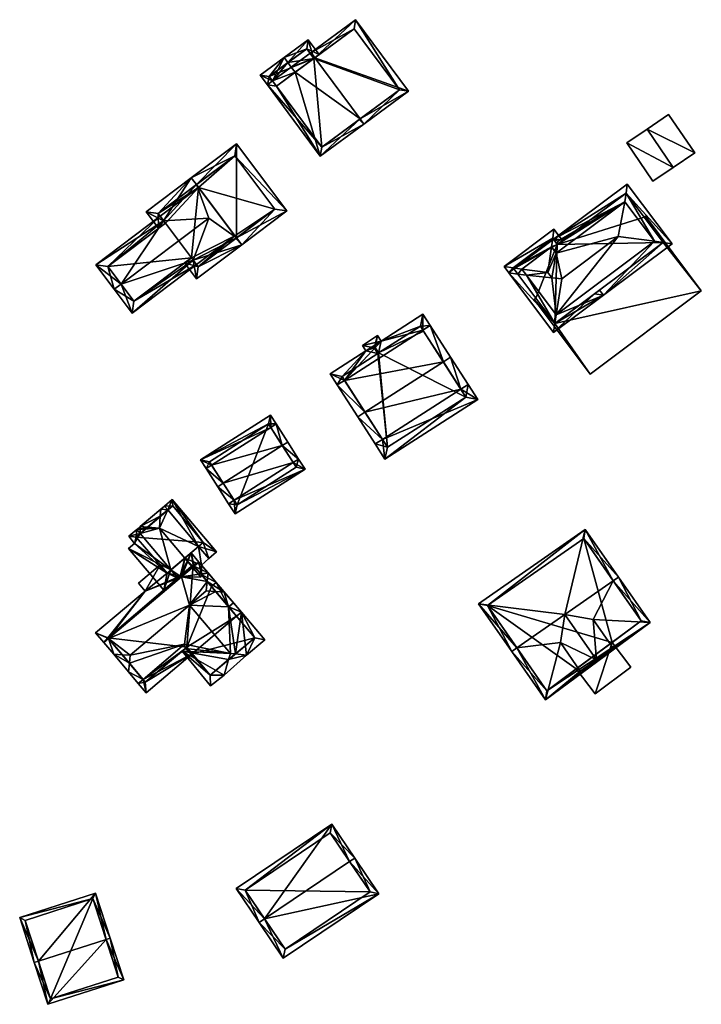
# Model space of a CAD drawing. Header units: inches. Extents: x 2523744 to 2528136, y 1148995 to 1152010.
# Tile 3 of 256: x 2524123 to 2524202, y 1149006 to 1149121. Entities that reach past the tile are written whole.
import ezdxf

# ---------------------------------------------------------------- set-up
doc = ezdxf.new("R2010")
doc.units = ezdxf.units.IN
doc.header["$MEASUREMENT"] = 0
doc.layers.add('Gebaeude Einzelhaus', color=10, linetype='Continuous')
doc.layers.add('Offenes Gebaeude', color=10, linetype='Continuous')

msp = doc.modelspace()

# ---------------------------------------------------------------- meshes
at = {"layer": 'Gebaeude Einzelhaus'}
mesh = msp.add_polyface(dxfattribs=at)
corners = [(2524157.36, 1149116.207, 429.92), (2524156.914, 1149116.81, 429.92), (2524154.619, 1149115.114, 427.992), (2524155.065, 1149114.51, 427.992), (2524157.998, 1149104.719, 425.654), (2524152.885, 1149112.899, 426.161), (2524162.631, 1149109.075, 429.92), (2524151.836, 1149113.056, 425.654), (2524152.439, 1149113.503, 426.161), (2524163.076, 1149108.473, 429.92), (2524168.261, 1149112.304, 425.772), (2524162.099, 1149120.643, 425.772), (2524167.213, 1149112.461, 426.254), (2524161.941, 1149119.594, 426.255), (2524162.534, 1149109.003, 429.838), (2524158.155, 1149105.769, 426.161), (2524167.213, 1149112.461, 417.513), (2524158.155, 1149105.769, 417.513), (2524161.941, 1149119.594, 417.513), (2524157.246, 1149116.123, 426.16), (2524157.246, 1149116.123, 417.513), (2524152.885, 1149112.899, 417.513)]
mesh.append_faces([[corners[k] for k in face] for face in [(5, 7, 8), (5, 15, 7), (7, 15, 4), (4, 15, 9), (9, 15, 14), (0, 2, 1), (0, 3, 2), (14, 6, 9), (1, 13, 0), (12, 9, 6), (12, 10, 9), (1, 11, 13), (13, 11, 12), (12, 11, 10), (0, 11, 1), (6, 10, 0), (0, 10, 11), (6, 9, 10), (6, 4, 9), (4, 5, 7), (7, 5, 8), (0, 3, 6), (6, 3, 4), (4, 3, 5), (0, 2, 3), (0, 1, 2)]], dxfattribs={"color": 13})
mesh.append_faces([[corners[k] for k in face] for face in [(16, 20, 18), (16, 17, 20), (20, 17, 21), (21, 17, 5), (5, 17, 15), (19, 18, 20), (19, 13, 18), (3, 0, 19), (19, 0, 13), (13, 12, 18), (18, 12, 16), (12, 15, 16), (16, 15, 17), (12, 14, 15), (6, 14, 12)]], dxfattribs={"color": 41})
mesh = msp.add_polyface(dxfattribs=at)
corners = [(2524157.246, 1149116.123, 426.16), (2524157.848, 1149116.568, 425.654), (2524156.565, 1149118.305, 425.654), (2524154.227, 1149115.644, 427.992), (2524153.781, 1149116.248, 427.992), (2524154.619, 1149115.114, 427.992), (2524155.065, 1149114.51, 427.992), (2524152.439, 1149113.503, 426.161), (2524150.998, 1149114.19, 425.654), (2524151.836, 1149113.056, 425.654), (2524152.885, 1149112.899, 426.161), (2524156.408, 1149117.256, 426.16), (2524152.048, 1149114.033, 426.161), (2524156.408, 1149117.256, 417.513), (2524157.246, 1149116.123, 417.513), (2524152.048, 1149114.033, 417.513), (2524152.885, 1149112.899, 417.513)]
mesh.append_faces([[corners[k] for k in face] for face in [(12, 4, 3), (12, 8, 4), (7, 9, 12), (12, 9, 8), (2, 11, 4), (4, 11, 3), (2, 1, 11), (11, 1, 0), (3, 7, 5), (5, 7, 6), (6, 7, 10), (7, 8, 9), (3, 4, 7), (7, 4, 8), (0, 5, 6), (0, 3, 5), (0, 2, 3), (3, 2, 4), (0, 1, 2)]], dxfattribs={"color": 13})
mesh.append_faces([[corners[k] for k in face] for face in [(14, 15, 13), (14, 16, 15), (7, 16, 10), (12, 15, 7), (7, 15, 16), (3, 11, 12), (12, 11, 15), (15, 11, 13), (13, 0, 14), (13, 11, 0)]], dxfattribs={"color": 41})
mesh = msp.add_polyface(dxfattribs=at)
corners = [(2524136.064, 1149086.449, 426.452), (2524143.583, 1149092.106, 426.452), (2524143.198, 1149092.619, 426.956), (2524134.778, 1149089.821, 429.177), (2524145.023, 1149097.53, 429.177), (2524133.979, 1149089.22, 429.177), (2524131.828, 1149092.079, 426.452), (2524139.746, 1149097.208, 426.956), (2524139.347, 1149097.736, 426.452), (2524136.261, 1149087.849, 427.238), (2524142.983, 1149092.906, 427.238), (2524139.949, 1149096.938, 427.213), (2524133.228, 1149091.881, 427.214), (2524148.242, 1149095.209, 429.769), (2524154.093, 1149098.36, 426.452), (2524148.22, 1149106.165, 426.452), (2524148.843, 1149094.41, 429.769), (2524143.571, 1149101.416, 429.769), (2524142.97, 1149102.215, 429.769), (2524142.182, 1149092.304, 426.452), (2524143.578, 1149090.449, 426.452), (2524142.983, 1149092.906, 426.956), (2524137.705, 1149098.254, 426.452), (2524139.148, 1149096.336, 426.452), (2524139.949, 1149096.938, 426.956), (2524152.693, 1149098.558, 426.957), (2524148.023, 1149104.765, 426.956), (2524143.776, 1149091.85, 426.956), (2524148.148, 1149095.138, 429.71), (2524139.106, 1149098.056, 426.956), (2524139.949, 1149096.938, 416.996), (2524139.347, 1149097.736, 416.996), (2524133.228, 1149091.881, 416.996), (2524136.261, 1149087.849, 416.996), (2524142.983, 1149092.906, 416.996), (2524143.583, 1149092.106, 416.996), (2524143.813, 1149101.096, 416.996), (2524148.049, 1149095.466, 416.996), (2524143.776, 1149091.85, 416.996), (2524152.693, 1149098.558, 416.996), (2524148.023, 1149104.765, 416.996), (2524139.106, 1149098.056, 416.996)]
mesh.append_faces([[corners[k] for k in face] for face in [(23, 7, 24), (23, 29, 7), (29, 18, 17), (23, 22, 29), (29, 22, 18), (13, 16, 28), (20, 27, 16), (16, 27, 28), (20, 19, 27), (27, 19, 2), (2, 19, 21), (14, 26, 15), (15, 26, 18), (18, 26, 17), (13, 25, 16), (16, 25, 14), (14, 25, 26), (7, 23, 24), (7, 22, 23), (7, 18, 22), (4, 17, 7), (7, 17, 18), (2, 13, 4), (4, 13, 17), (2, 16, 13), (2, 20, 16), (21, 19, 2), (2, 19, 20), (13, 15, 17), (17, 15, 18), (16, 14, 13), (13, 14, 15), (7, 12, 8), (8, 12, 6), (6, 12, 5), (5, 12, 3), (7, 11, 12), (2, 9, 10), (9, 5, 3), (9, 0, 5), (2, 1, 9), (9, 1, 0), (7, 3, 4), (8, 6, 7), (7, 6, 3), (3, 6, 5), (0, 3, 5), (0, 2, 3), (3, 2, 4), (0, 1, 2)]], dxfattribs={"color": 13})
mesh.append_faces([[corners[k] for k in face] for face in [(39, 36, 40), (40, 36, 41), (41, 36, 31), (39, 37, 36), (39, 38, 37), (37, 38, 35), (29, 8, 7), (29, 41, 8), (8, 41, 31), (17, 26, 29), (29, 26, 41), (41, 26, 40), (26, 39, 40), (26, 25, 39), (13, 28, 25), (28, 27, 25), (25, 27, 39), (39, 27, 38), (2, 1, 27), (27, 1, 38), (38, 1, 35), (36, 30, 31), (35, 34, 37), (37, 34, 36), (36, 34, 30), (30, 34, 32), (32, 34, 33), (21, 2, 10), (21, 1, 2), (21, 34, 1), (1, 34, 35), (9, 21, 10), (9, 33, 21), (21, 33, 34), (3, 12, 9), (9, 12, 33), (33, 12, 32), (24, 12, 11), (24, 32, 12), (24, 30, 32), (7, 24, 11), (7, 8, 24), (24, 8, 30), (30, 8, 31)]], dxfattribs={"color": 41})
mesh = msp.add_polyface(dxfattribs=at)
corners = [(2524190.97, 1149088.531, 423.998), (2524185.456, 1149086.243, 424.472), (2524185.309, 1149085.231, 424.239), (2524196.915, 1149094.82, 424.472), (2524185.158, 1149084.181, 423.998), (2524197.928, 1149094.675, 424.239), (2524198.978, 1149094.524, 423.998), (2524179.944, 1149091.146, 423.998), (2524180.994, 1149090.996, 424.239), (2524182.007, 1149090.851, 424.472), (2524193.764, 1149101.49, 423.998), (2524193.613, 1149100.44, 424.239), (2524193.466, 1149099.429, 424.472), (2524185.156, 1149095.047, 423.998), (2524185.66, 1149094.826, 424.152), (2524185.603, 1149094.448, 424.239), (2524185.605, 1149094.446, 424.24), (2524185.458, 1149093.435, 424.472), (2524180.545, 1149091.596, 423.998), (2524184.962, 1149090.555, 425.493), (2524186.121, 1149090.439, 425.894), (2524192.703, 1149095.364, 425.894), (2524189.92, 1149088.681, 424.239), (2524185.066, 1149095.165, 424.24), (2524186.206, 1149094.896, 423.998), (2524185.218, 1149096.216, 423.998), (2524184.92, 1149094.154, 424.472), (2524190.521, 1149089.131, 423.998), (2524179.406, 1149091.866, 423.998), (2524180.456, 1149091.715, 424.239), (2524181.469, 1149091.57, 424.472), (2524179.945, 1149091.146, 423.998), (2524184.495, 1149091.18, 425.493), (2524185.605, 1149094.446, 424.239), (2524185.068, 1149095.166, 424.239), (2524183.102, 1149088.18, 421.449), (2524180.545, 1149091.596, 415.169), (2524183.102, 1149088.18, 415.169), (2524185.309, 1149085.231, 421.449), (2524197.928, 1149094.675, 421.449), (2524195.722, 1149097.623, 421.449), (2524193.613, 1149100.44, 415.169), (2524195.722, 1149097.623, 415.169), (2524185.605, 1149094.446, 415.169), (2524185.156, 1149095.047, 415.169), (2524197.928, 1149094.675, 415.169), (2524185.309, 1149085.231, 415.169), (2524185.068, 1149095.166, 415.169), (2524180.456, 1149091.715, 415.169)]
mesh.append_faces([[corners[k] for k in face] for face in [(28, 29, 31), (31, 29, 8), (25, 34, 23), (29, 28, 23), (23, 28, 25), (25, 24, 34), (34, 24, 15), (15, 24, 33), (0, 22, 27), (9, 32, 30), (9, 19, 32), (32, 17, 26), (32, 19, 17), (26, 30, 32), (31, 29, 28), (31, 8, 29), (29, 8, 30), (30, 8, 9), (23, 29, 26), (26, 29, 30), (25, 28, 23), (23, 28, 29), (0, 27, 22), (16, 26, 17), (16, 23, 26), (16, 24, 23), (23, 24, 25), (7, 18, 8), (11, 13, 10), (11, 16, 13), (13, 16, 15), (6, 11, 10), (6, 5, 11), (2, 7, 8), (2, 4, 7), (22, 4, 2), (22, 0, 4), (22, 5, 0), (0, 5, 6), (17, 21, 12), (17, 20, 21), (17, 19, 20), (12, 21, 3), (20, 1, 21), (21, 1, 3), (19, 1, 20), (19, 9, 1), (8, 18, 7), (12, 16, 17), (12, 14, 16), (11, 13, 12), (12, 13, 14), (14, 13, 15), (11, 10, 13), (6, 11, 5), (5, 11, 3), (3, 11, 12), (6, 10, 11), (8, 2, 9), (9, 2, 1), (8, 7, 2), (2, 7, 4), (3, 0, 5), (5, 0, 6), (0, 2, 4), (3, 1, 0), (0, 1, 2)]], dxfattribs={"color": 13})
mesh.append_faces([[corners[k] for k in face] for face in [(44, 48, 47), (44, 36, 48), (29, 18, 8), (29, 48, 18), (18, 48, 36), (29, 23, 48), (48, 23, 47), (23, 34, 47), (15, 13, 34), (34, 13, 47), (47, 13, 44), (42, 43, 41), (43, 36, 44), (43, 37, 36), (43, 46, 37), (42, 45, 43), (43, 45, 46), (15, 43, 13), (13, 43, 44), (15, 16, 43), (11, 43, 16), (11, 41, 43), (11, 40, 41), (41, 40, 42), (11, 5, 40), (40, 5, 39), (22, 39, 5), (2, 38, 22), (22, 38, 39), (2, 35, 38), (35, 36, 37), (35, 18, 36), (2, 8, 35), (35, 8, 18)]], dxfattribs={"color": 41})
mesh = msp.add_polyface(dxfattribs=at)
corners = [(2524185.309, 1149085.231, 421.449), (2524189.424, 1149079.325, 421.449), (2524202.381, 1149089.023, 421.449), (2524182.906, 1149088.033, 421.449), (2524197.928, 1149094.675, 421.449), (2524195.865, 1149097.73, 421.449), (2524195.722, 1149097.623, 421.449), (2524183.102, 1149088.18, 421.449), (2524195.865, 1149097.73, 415.169), (2524202.381, 1149089.023, 415.169), (2524195.722, 1149097.623, 415.169), (2524182.906, 1149088.033, 415.169), (2524183.102, 1149088.18, 415.169), (2524189.424, 1149079.325, 415.169), (2524185.309, 1149085.231, 415.169), (2524197.928, 1149094.675, 415.169)]
mesh.append_faces([[corners[k] for k in face] for face in [(3, 0, 7), (4, 5, 6), (0, 2, 4), (4, 2, 5), (3, 1, 0), (0, 1, 2)]], dxfattribs={"color": 13})
mesh.append_faces([[corners[k] for k in face] for face in [(8, 15, 10), (14, 11, 12), (14, 13, 11), (8, 9, 15), (15, 9, 14), (14, 9, 13), (2, 1, 9), (9, 1, 13), (1, 3, 13), (13, 3, 11), (11, 7, 12), (11, 3, 7), (6, 5, 10), (10, 5, 8), (5, 2, 8), (8, 2, 9)]], dxfattribs={"color": 41})
mesh = msp.add_polyface(dxfattribs=at)
corners = [(2524163.202, 1149074.897, 428.175), (2524159.978, 1149078.069, 423.908), (2524162.36, 1149074.356, 428.175), (2524160.819, 1149078.609, 423.908), (2524172.331, 1149080.759, 428.175), (2524170.789, 1149085.01, 423.908), (2524173.171, 1149081.298, 428.175), (2524169.949, 1149084.471, 423.908), (2524174.363, 1149077.593, 424.145), (2524175.204, 1149078.133, 424.145), (2524165.234, 1149071.731, 424.145), (2524164.393, 1149071.191, 424.145), (2524159.148, 1149079.361, 423.198), (2524163.31, 1149082.034, 423.198), (2524165.093, 1149083.179, 423.198), (2524169.959, 1149086.303, 423.198), (2524162.893, 1149082.685, 422.839), (2524164.675, 1149083.829, 422.839), (2524165.528, 1149069.423, 423.198), (2524176.34, 1149076.364, 423.198), (2524169.658, 1149084.921, 423.66), (2524164.791, 1149081.798, 423.66), (2524164.375, 1149082.446, 423.304), (2524164.274, 1149082.384, 423.303), (2524164.691, 1149081.733, 423.66), (2524160.529, 1149079.06, 423.66), (2524165.829, 1149070.804, 423.648), (2524174.959, 1149076.665, 423.648), (2524174.959, 1149076.665, 416.158), (2524170.028, 1149084.348, 416.158), (2524169.658, 1149084.921, 416.158), (2524164.791, 1149081.798, 416.158), (2524164.375, 1149082.446, 416.158), (2524164.274, 1149082.384, 416.158), (2524164.691, 1149081.733, 416.158), (2524160.529, 1149079.06, 416.158), (2524165.829, 1149070.804, 416.158)]
mesh.append_faces([[corners[k] for k in face] for face in [(18, 27, 19), (19, 27, 9), (9, 27, 8), (10, 26, 11), (11, 26, 18), (18, 26, 27), (10, 2, 0), (10, 11, 2), (1, 0, 2), (1, 3, 0), (13, 25, 12), (12, 25, 1), (1, 25, 3), (23, 24, 13), (13, 24, 25), (17, 23, 16), (16, 23, 13), (17, 22, 23), (17, 14, 22), (14, 21, 22), (5, 20, 15), (15, 20, 14), (14, 20, 21), (5, 7, 20), (4, 6, 8), (8, 6, 9), (7, 5, 4), (4, 5, 6), (10, 19, 8), (8, 19, 9), (11, 18, 10), (10, 18, 19), (17, 16, 14), (14, 16, 13), (14, 7, 15), (15, 7, 5), (13, 3, 14), (14, 3, 7), (13, 12, 3), (3, 12, 1), (10, 2, 11), (8, 0, 10), (10, 0, 2), (8, 4, 0), (8, 6, 4), (8, 9, 6), (3, 4, 7), (7, 4, 5), (5, 4, 6), (3, 0, 4), (3, 1, 0), (0, 1, 2)]], dxfattribs={"color": 13})
mesh.append_faces([[corners[k] for k in face] for face in [(34, 36, 35), (32, 34, 33), (31, 28, 36), (31, 36, 34), (31, 34, 32), (29, 28, 31), (29, 31, 30), (27, 26, 28), (28, 26, 36), (3, 10, 0), (10, 36, 26), (3, 35, 10), (10, 35, 36), (3, 25, 35), (25, 24, 35), (35, 24, 34), (24, 23, 34), (34, 23, 33), (23, 32, 33), (23, 22, 32), (22, 31, 32), (22, 21, 31), (21, 20, 31), (31, 20, 30), (20, 29, 30), (20, 7, 29), (7, 8, 29), (29, 8, 28), (28, 8, 27), (7, 4, 8)]], dxfattribs={"color": 41})
mesh = msp.add_polyface(dxfattribs=at)
corners = [(2524152.215, 1149073.131, 422.627), (2524152.189, 1149074.566, 422.272), (2524144.038, 1149069.358, 422.272), (2524152.848, 1149073.535, 422.627), (2524145.33, 1149068.73, 422.627), (2524144.698, 1149068.326, 422.627), (2524146.682, 1149066.613, 424.76), (2524146.05, 1149066.209, 424.76), (2524153.568, 1149071.015, 424.76), (2524154.2, 1149071.419, 424.76), (2524147.314, 1149064.231, 422.627), (2524147.946, 1149064.635, 422.627), (2524154.832, 1149069.037, 422.627), (2524155.464, 1149069.441, 422.627), (2524156.216, 1149068.264, 422.153), (2524148.065, 1149063.055, 422.153), (2524151.96, 1149073.53, 422.489), (2524145.074, 1149069.13, 422.489), (2524148.294, 1149064.091, 422.408), (2524155.18, 1149068.493, 422.408), (2524155.18, 1149068.493, 416.621), (2524151.96, 1149073.53, 416.621), (2524145.074, 1149069.13, 416.621), (2524148.294, 1149064.091, 416.621)]
mesh.append_faces([[corners[k] for k in face] for face in [(12, 8, 13), (19, 12, 13), (13, 8, 9), (14, 18, 19), (14, 19, 13), (15, 18, 14), (11, 18, 10), (10, 18, 15), (6, 11, 7), (7, 11, 10), (4, 6, 5), (17, 4, 5), (5, 6, 7), (16, 17, 2), (2, 17, 5), (1, 16, 2), (0, 16, 3), (8, 0, 3), (9, 8, 3), (3, 16, 1), (15, 11, 10), (15, 14, 11), (11, 14, 12), (12, 14, 13), (8, 13, 9), (6, 12, 8), (8, 12, 13), (7, 11, 6), (6, 11, 12), (7, 10, 11), (4, 8, 0), (0, 8, 3), (3, 8, 9), (4, 6, 8), (4, 5, 6), (6, 5, 7), (0, 2, 4), (4, 2, 5), (3, 1, 0), (0, 1, 2)]], dxfattribs={"color": 13})
mesh.append_faces([[corners[k] for k in face] for face in [(21, 23, 22), (20, 23, 21), (19, 23, 20), (18, 23, 19), (22, 23, 11), (11, 23, 18), (6, 22, 11), (4, 22, 6), (17, 22, 4), (21, 22, 16), (16, 22, 17), (0, 21, 16), (8, 21, 0), (20, 21, 12), (12, 21, 8), (19, 20, 12)]], dxfattribs={"color": 41})
mesh = msp.add_polyface(dxfattribs=at)
corners = [(2524140.587, 1149056.519, 422.838), (2524141.398, 1149055.561, 422.838), (2524141.665, 1149055.789, 423.172), (2524142.204, 1149057.886, 424.853), (2524141.837, 1149055.717, 423.253), (2524144.091, 1149055.657, 424.853), (2524139.25, 1149061.376, 424.853), (2524137.01, 1149060.745, 422.838), (2524136.604, 1149061.225, 422.838), (2524137.886, 1149061.498, 423.936), (2524137.018, 1149061.575, 423.353), (2524135.696, 1149060.456, 422.349), (2524136.341, 1149059.574, 422.318), (2524135.655, 1149058.993, 421.949), (2524139.751, 1149054.153, 421.949), (2524143.822, 1149059.253, 422.838), (2524144.158, 1149057.076, 423.932), (2524145.015, 1149057.843, 422.838), (2524144.138, 1149055.985, 424.617), (2524145.873, 1149055.05, 423.932), (2524140.224, 1149063.505, 422.838), (2524139.424, 1149063.611, 423.353), (2524139.838, 1149063.961, 422.838), (2524139.358, 1149062.761, 423.923), (2524145.319, 1149054.581, 424.623), (2524145.92, 1149058.609, 422.324), (2524140.743, 1149064.728, 422.324), (2524140.15, 1149056.15, 422.603), (2524136.55, 1149060.35, 422.589), (2524144.35, 1149059.7, 422.538), (2524140.8, 1149064, 422.509), (2524136.55, 1149060.35, 416.349), (2524140.15, 1149056.15, 416.349), (2524140.15, 1149056.15, 422.561), (2524144.35, 1149059.7, 416.349), (2524140.8, 1149064, 416.349)]
mesh.append_faces([[corners[k] for k in face] for face in [(21, 23, 10), (10, 23, 9), (22, 20, 21), (21, 20, 23), (26, 30, 22), (22, 30, 20), (17, 29, 25), (25, 29, 26), (26, 29, 30), (17, 15, 29), (18, 19, 24), (18, 16, 19), (16, 15, 17), (5, 3, 18), (18, 3, 16), (16, 3, 15), (2, 3, 4), (4, 3, 5), (1, 0, 2), (2, 0, 3), (10, 7, 8), (10, 9, 7), (14, 27, 1), (1, 27, 0), (28, 8, 7), (28, 11, 8), (27, 12, 28), (28, 12, 11), (14, 13, 27), (27, 13, 12), (23, 9, 6), (21, 10, 23), (23, 10, 9), (15, 26, 20), (20, 26, 22), (17, 25, 15), (15, 25, 26), (19, 18, 24), (18, 3, 5), (6, 20, 23), (23, 20, 21), (21, 20, 22), (3, 15, 6), (6, 15, 20), (19, 16, 18), (18, 16, 3), (3, 16, 15), (15, 16, 17), (0, 14, 1), (0, 13, 14), (7, 12, 0), (0, 12, 13), (7, 11, 12), (7, 8, 11), (9, 8, 6), (9, 10, 8), (0, 6, 7), (7, 6, 8), (0, 3, 6), (3, 4, 5), (0, 2, 3), (3, 2, 4), (0, 1, 2)]], dxfattribs={"color": 13})
mesh.append_faces([[corners[k] for k in face] for face in [(31, 35, 34), (31, 34, 32), (7, 31, 28), (7, 20, 31), (31, 20, 35), (35, 20, 30), (9, 23, 7), (7, 23, 20), (30, 34, 35), (30, 29, 34), (33, 0, 27), (0, 15, 3), (15, 34, 29), (33, 32, 0), (0, 32, 15), (15, 32, 34), (31, 33, 28), (28, 33, 27), (31, 32, 33)]], dxfattribs={"color": 41})
mesh = msp.add_polyface(dxfattribs=at)
corners = [(2524186.484, 1149051.324, 426.863), (2524188.866, 1149061.218, 422.503), (2524176.428, 1149052.553, 422.503), (2524192.113, 1149055.246, 426.863), (2524192.728, 1149055.674, 426.863), (2524180.905, 1149047.437, 426.863), (2524180.29, 1149047.009, 426.863), (2524192.106, 1149047.401, 422.503), (2524184.216, 1149041.371, 422.205), (2524196.405, 1149050.396, 422.503), (2524185.962, 1149048.047, 425.242), (2524188.273, 1149044.73, 422.502), (2524189.797, 1149050.717, 425.242), (2524190.161, 1149046.046, 426.863), (2524188.273, 1149044.73, 425.242), (2524192.106, 1149047.401, 425.242), (2524177.471, 1149052.366, 422.987), (2524188.68, 1149060.174, 422.987), (2524184.39, 1149042.434, 422.729), (2524195.374, 1149050.565, 422.996), (2524195.374, 1149050.565, 412.305), (2524188.68, 1149060.174, 412.305), (2524177.471, 1149052.366, 412.305), (2524184.39, 1149042.434, 412.305), (2524187.817, 1149044.971, 420.128), (2524191.996, 1149048.065, 420.128), (2524187.817, 1149044.971, 412.305), (2524191.996, 1149048.065, 412.305)]
mesh.append_faces([[corners[k] for k in face] for face in [(3, 17, 4), (19, 3, 4), (9, 18, 19), (9, 19, 4), (8, 18, 9), (5, 18, 6), (16, 5, 6), (6, 18, 8), (2, 16, 6), (17, 16, 1), (4, 17, 1), (1, 16, 2), (15, 12, 13), (13, 12, 0), (13, 10, 14), (13, 0, 10), (10, 0, 5), (12, 3, 0), (7, 9, 12), (12, 9, 3), (3, 9, 4), (10, 8, 11), (11, 8, 7), (8, 10, 5), (6, 8, 5), (7, 8, 9), (0, 2, 5), (5, 2, 6), (4, 1, 3), (3, 1, 0), (0, 1, 2)]], dxfattribs={"color": 13})
mesh.append_faces([[corners[k] for k in face] for face in [(27, 21, 20), (26, 22, 27), (27, 22, 21), (26, 23, 22), (20, 25, 27), (24, 23, 26), (24, 18, 23), (20, 19, 25), (25, 19, 24), (24, 19, 18), (18, 22, 23), (5, 16, 18), (18, 16, 22), (16, 17, 22), (22, 17, 21), (17, 20, 21), (3, 19, 17), (17, 19, 20), (7, 12, 15), (14, 15, 13), (11, 7, 14), (14, 7, 15), (10, 11, 14)]], dxfattribs={"color": 41})
mesh = msp.add_polyface(dxfattribs=at)
corners = [(2524133.324, 1149048.512, 423.253), (2524132.77, 1149048.043, 423.253), (2524133.924, 1149046.68, 425.154), (2524134.923, 1149046.619, 425.892), (2524135.845, 1149046.563, 426.572), (2524142.755, 1149052.411, 426.572), (2524144.825, 1149055.168, 425.754), (2524144.708, 1149054.064, 426.572), (2524141.837, 1149055.717, 423.253), (2524144.93, 1149056.164, 425.017), (2524143.313, 1149056.966, 423.253), (2524143.86, 1149057.429, 423.253), (2524146.815, 1149053.936, 425.017), (2524145.81, 1149053.997, 425.759), (2524137.595, 1149054.053, 422.537), (2524131.82, 1149049.165, 422.537), (2524140.15, 1149056.15, 422.561), (2524139.331, 1149057.105, 421.949), (2524136.815, 1149054.975, 421.949), (2524142.944, 1149058.511, 422.563), (2524135.748, 1149045.643, 425.89), (2524135.643, 1149044.649, 425.154), (2524137.345, 1149043.752, 423.253), (2524136.795, 1149043.286, 423.253), (2524137.716, 1149042.198, 422.542), (2524143.082, 1149046.739, 422.542), (2524142.291, 1149047.367, 423.036), (2524142.45, 1149047.5, 423.035), (2524142.179, 1149047.842, 423.253), (2524147.325, 1149052.197, 423.253), (2524148.806, 1149051.583, 422.542), (2524147.885, 1149052.671, 423.253), (2524148.242, 1149051.106, 422.542), (2524147.316, 1149052.207, 423.267), (2524144.138, 1149055.985, 424.617), (2524143.2, 1149057.1, 423.168), (2524141.665, 1149055.789, 423.172), (2524133.25, 1149048.6, 423.197), (2524137.6, 1149043.45, 423.056), (2524147.516, 1149046.788, 426.572), (2524141.888, 1149047.031, 422.523), (2524149.416, 1149046.593, 425.264), (2524151.521, 1149048.374, 422.542), (2524148.111, 1149046.727, 426.162), (2524145.873, 1149055.05, 422.542), (2524145.319, 1149054.581, 423.258), (2524145.193, 1149043, 422.495), (2524146.813, 1149044.24, 424.444), (2524147.316, 1149046.062, 425.965), (2524145.15, 1149044.25, 423.226), (2524142.45, 1149047.5, 423.239), (2524150.35, 1149048.6, 423.28), (2524145.319, 1149054.581, 416.349), (2524148.242, 1149051.106, 416.349), (2524143.2, 1149057.1, 416.349), (2524133.25, 1149048.6, 416.349), (2524137.6, 1149043.45, 416.349), (2524142.45, 1149047.5, 416.349), (2524143.082, 1149046.739, 416.349), (2524145.15, 1149044.25, 416.349), (2524150.35, 1149048.6, 416.349)]
mesh.append_faces([[corners[k] for k in face] for face in [(51, 41, 43), (51, 42, 41), (33, 30, 51), (51, 30, 42), (45, 44, 33), (33, 44, 30), (48, 47, 49), (47, 48, 41), (41, 48, 43), (26, 49, 40), (26, 50, 49), (49, 46, 40), (49, 47, 46), (48, 43, 39), (47, 41, 48), (48, 41, 43), (40, 48, 39), (40, 47, 48), (40, 46, 47), (43, 33, 39), (39, 33, 5), (33, 44, 45), (43, 30, 33), (33, 30, 44), (43, 41, 30), (30, 41, 42), (39, 26, 40), (39, 28, 26), (39, 5, 28), (12, 33, 13), (12, 31, 33), (33, 31, 29), (32, 29, 30), (30, 29, 31), (38, 23, 22), (38, 24, 23), (26, 25, 38), (38, 25, 24), (26, 27, 25), (21, 22, 23), (21, 20, 22), (2, 20, 21), (2, 3, 20), (3, 2, 0), (0, 2, 1), (16, 14, 17), (17, 14, 18), (14, 37, 15), (15, 37, 1), (1, 37, 0), (19, 36, 16), (16, 36, 14), (14, 36, 37), (11, 35, 19), (19, 35, 36), (11, 10, 35), (12, 6, 9), (12, 13, 6), (9, 34, 11), (11, 34, 10), (9, 6, 34), (22, 21, 23), (28, 20, 22), (22, 20, 21), (28, 4, 20), (28, 5, 4), (13, 33, 12), (12, 33, 31), (31, 33, 29), (13, 5, 33), (13, 7, 5), (32, 30, 29), (29, 30, 31), (22, 26, 28), (22, 25, 26), (26, 25, 27), (22, 24, 25), (22, 23, 24), (3, 20, 4), (3, 2, 20), (20, 2, 21), (19, 10, 11), (16, 8, 19), (19, 8, 10), (0, 15, 1), (18, 14, 17), (17, 14, 16), (16, 14, 8), (8, 14, 0), (0, 14, 15), (13, 6, 7), (13, 12, 6), (6, 12, 9), (8, 9, 10), (10, 9, 11), (8, 6, 9), (0, 5, 8), (8, 5, 6), (6, 5, 7), (0, 4, 5), (0, 3, 4), (0, 2, 3), (0, 1, 2)]], dxfattribs={"color": 13})
mesh.append_faces([[corners[k] for k in face] for face in [(58, 60, 59), (58, 53, 60), (51, 32, 33), (33, 32, 29), (51, 60, 32), (32, 60, 53), (48, 51, 43), (48, 49, 51), (51, 49, 60), (60, 49, 59), (50, 25, 49), (49, 25, 59), (59, 25, 58), (50, 27, 25), (26, 27, 50), (52, 57, 54), (54, 57, 55), (55, 57, 56), (52, 53, 57), (57, 53, 58), (27, 57, 25), (25, 57, 58), (26, 57, 27), (38, 56, 26), (26, 56, 57), (22, 56, 38), (22, 55, 56), (3, 0, 20), (20, 0, 22), (22, 0, 55), (0, 37, 55), (54, 36, 35), (54, 55, 36), (36, 55, 37), (33, 34, 13), (13, 34, 6), (33, 10, 34), (33, 52, 10), (10, 52, 35), (35, 52, 54), (52, 32, 53), (33, 29, 52), (52, 29, 32)]], dxfattribs={"color": 41})
mesh = msp.add_polyface(dxfattribs=at)
corners = [(2524191.996, 1149048.065, 420.128), (2524187.817, 1149044.971, 420.128), (2524190.008, 1149042.059, 420.128), (2524194.163, 1149045.185, 420.128), (2524191.996, 1149048.065, 412.305), (2524194.163, 1149045.185, 412.305), (2524187.817, 1149044.971, 412.305), (2524190.008, 1149042.059, 412.305)]
mesh.append_faces([[corners[k] for k in face] for face in [(0, 2, 3), (0, 1, 2)]], dxfattribs={"color": 13})
mesh.append_faces([[corners[k] for k in face] for face in [(5, 7, 4), (4, 7, 6), (3, 2, 5), (5, 2, 7), (7, 2, 6), (6, 2, 1), (5, 4, 3), (3, 4, 0)]], dxfattribs={"color": 41})
mesh = msp.add_polyface(dxfattribs=at)
corners = [(2524161.404, 1149022.511, 423.872), (2524162.026, 1149022.931, 423.872), (2524159.349, 1149026.9, 419.13), (2524151.506, 1149015.835, 423.872), (2524148.206, 1149019.385, 419.13), (2524150.884, 1149015.416, 423.872), (2524164.829, 1149018.774, 419.012), (2524153.686, 1149011.26, 419.012), (2524159.146, 1149025.86, 419.872), (2524163.788, 1149018.976, 419.739), (2524149.248, 1149019.184, 419.872), (2524153.889, 1149012.301, 419.739), (2524159.146, 1149025.86, 412.525), (2524163.788, 1149018.976, 412.525), (2524149.248, 1149019.184, 412.525), (2524153.889, 1149012.301, 412.525)]
mesh.append_faces([[corners[k] for k in face] for face in [(6, 11, 9), (7, 11, 6), (3, 11, 5), (10, 3, 5), (5, 11, 7), (4, 10, 5), (8, 10, 2), (2, 10, 4), (0, 8, 1), (9, 0, 1), (6, 9, 1), (1, 8, 2), (7, 3, 5), (7, 6, 3), (3, 6, 0), (0, 6, 1), (3, 4, 5), (0, 2, 3), (3, 2, 4), (0, 1, 2)]], dxfattribs={"color": 13})
mesh.append_faces([[corners[k] for k in face] for face in [(13, 15, 14), (13, 14, 12), (9, 15, 13), (11, 15, 9), (14, 15, 11), (3, 14, 11), (10, 14, 3), (12, 14, 8), (8, 14, 10), (0, 12, 8), (13, 12, 9), (9, 12, 0)]], dxfattribs={"color": 41})
mesh = msp.add_polyface(dxfattribs=at)
corners = [(2524125.147, 1149010.902, 422.418), (2524124.671, 1149010.748, 422.418), (2524126.241, 1149005.886, 420.403), (2524133.042, 1149013.452, 422.418), (2524135.089, 1149008.744, 420.403), (2524133.518, 1149013.606, 422.418), (2524131.823, 1149018.853, 420.403), (2524122.976, 1149015.995, 420.403), (2524126.564, 1149006.516, 420.6), (2524123.606, 1149015.673, 420.586), (2524134.459, 1149009.066, 420.6), (2524131.5, 1149018.223, 420.586), (2524134.459, 1149009.066, 412.128), (2524131.5, 1149018.223, 412.128), (2524123.606, 1149015.673, 412.128), (2524126.564, 1149006.516, 412.128)]
mesh.append_faces([[corners[k] for k in face] for face in [(11, 9, 7), (6, 11, 7), (3, 11, 5), (10, 3, 5), (5, 11, 6), (4, 8, 10), (4, 10, 5), (2, 8, 4), (0, 8, 1), (9, 0, 1), (7, 9, 1), (1, 8, 2), (0, 7, 1), (3, 6, 0), (0, 6, 7), (3, 5, 6), (3, 4, 5), (0, 2, 3), (3, 2, 4), (0, 1, 2)]], dxfattribs={"color": 13})
mesh.append_faces([[corners[k] for k in face] for face in [(13, 15, 14), (12, 15, 13), (10, 15, 12), (8, 15, 10), (14, 15, 0), (0, 15, 8), (9, 14, 0), (13, 14, 11), (11, 14, 9), (12, 13, 3), (3, 13, 11), (10, 12, 3)]], dxfattribs={"color": 41})
at = {"layer": 'Offenes Gebaeude'}
mesh = msp.add_polyface(dxfattribs=at)
corners = [(2524199.117, 1149103.427, 422.574), (2524193.71, 1149106.282, 421.404), (2524196.754, 1149101.816, 421.404), (2524201.615, 1149105.13, 421.404), (2524196.074, 1149107.893, 422.574), (2524198.572, 1149109.595, 421.404), (2524199.117, 1149103.427, 422.474), (2524196.754, 1149101.816, 421.304), (2524201.615, 1149105.13, 421.304), (2524198.572, 1149109.595, 421.304), (2524196.074, 1149107.893, 422.474), (2524193.71, 1149106.282, 421.304)]
mesh.append_faces([[corners[k] for k in face] for face in [(5, 4, 3), (4, 1, 0), (3, 4, 0), (0, 1, 2)]], dxfattribs={"color": 13})
mesh.append_faces([[corners[k] for k in face] for face in [(8, 10, 9), (6, 11, 10), (6, 10, 8), (7, 11, 6), (2, 11, 7), (1, 11, 2), (10, 11, 1), (4, 10, 1), (9, 10, 5), (5, 10, 4), (8, 9, 3), (3, 9, 5), (6, 8, 3), (0, 6, 3), (7, 6, 2), (2, 6, 0)]], dxfattribs={"color": 41})

doc.saveas('drawing.dxf')
